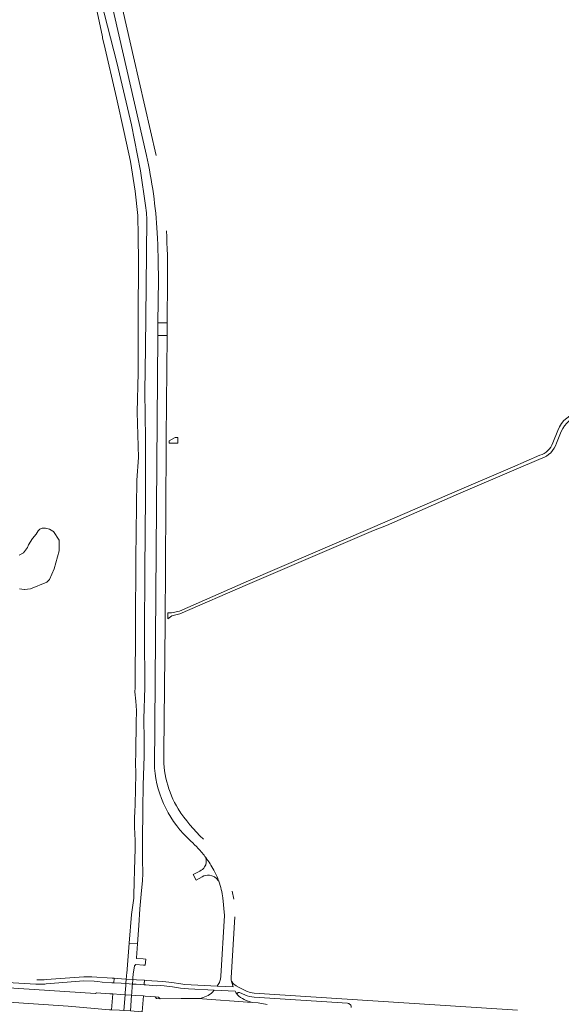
# Model space of a CAD drawing. Header units: metres. Extents: x 166325 to 190320, y 381923 to 404576.
# Tile 231 of 256: x 171992 to 172257, y 388101 to 388583. Entities that reach past the tile are written whole.
import ezdxf

# ---------------------------------------------------------------- set-up
doc = ezdxf.new("R2010")
doc.units = ezdxf.units.M
for name, color, linetype, lineweight in [('B-WE-OG-WATER_BEEK-GV', 8, 'Continuous', 18), ('B-WE-OG-WATER_MEER-GV', 8, 'Continuous', 18), ('B-WE-VH-VERHARDING_ASFALT-GV', 8, 'Continuous', 18), ('B-WE-VH-VERHARDING_BETONSTRAATSTEEN-GV', 8, 'Continuous', 18), ('B-WE-VH-VERHARDING_FUNDERING_ZAND-GV', 8, 'Continuous', 18)]:
    doc.layers.add(name, color=color, linetype=linetype, lineweight=lineweight)

msp = doc.modelspace()

# ---------------------------------------------------------------- linework, layer by layer
at = {"layer": 'B-WE-OG-WATER_BEEK-GV', "flags": 128}
for points in [[(172025.409, 388605.923), (172032.003, 388574.431), (172032.115, 388573.896), (172032.839, 388570.779), (172038.919, 388544.615), (172042.676, 388527.721), (172045.71, 388513.374), (172047.977, 388498.998), (172049.39, 388487.072), (172049.502, 388476.88), (172049.673, 388464.333), (172049.546, 388437.395), (172049.473, 388409.995), (172049.096, 388390.777), (172049.638, 388368.6), (172048.844, 388357.459), (172048.343, 388319.188), (172048.224, 388286.227), (172048.006, 388255.687), (172047.928, 388253.742), (172048.357, 388249.251), (172048.698, 388244.687), (172048.57, 388238.425), (172048.522, 388234.835), (172048.362, 388228.451), (172048.387, 388223.706), (172048.275, 388219.126), (172048.307, 388213.578), (172048.127, 388206.117), (172047.977, 388198.693), (172047.823, 388195.002), (172047.749, 388192.225), (172047.775, 388187.537), (172047.968, 388180.926), (172048.058, 388177.182), (172047.87, 388171.545), (172047.745, 388166.823), (172047.569, 388160.213), (172047.428, 388154.546), (172047.38, 388152.752), (172046.175, 388144.723), (172045.066, 388130.755), (172049.138, 388130.459), (172049.789, 388139.425), (172050.355, 388147.575), (172050.999, 388154.712), (172051.594, 388161.462), (172051.744, 388164.633), (172051.701, 388171.902), (172051.562, 388180.553), (172051.783, 388196.678), (172051.983, 388208.127), (172052.418, 388222.366), (172052.362, 388230.202), (172052.356, 388240.645), (172052.687, 388255.964), (172052.575, 388282.303), (172052.806, 388313.301), (172053.044, 388349.515), (172053.021, 388377.757), (172052.793, 388400.62), (172053.1, 388422.316), (172053.391, 388452.616), (172053.693, 388485.064), (172053.632, 388488.319), (172053.13, 388491.984), (172050.566, 388508.817), (172046.233, 388531.467), (172039.088, 388561.932), (172031.441, 388591.704)], [(172048.303, 388120.238), (172052.068, 388120.003), (172052.972, 388119.947), (172053.196, 388122.918), (172052.022, 388123.011), (172048.615, 388123.28), (172048.632, 388123.495), (172049.138, 388130.459), (172045.066, 388130.755), (172043.889, 388115.947), (172043.841, 388115.31), (172043.775, 388114.435), (172043.678, 388113.155), (172043.508, 388110.922), (172043.443, 388110.056), (172043.164, 388106.383), (172043.098, 388105.512), (172042.508, 388097.734)], [(172045.7, 388097.535), (172046.267, 388105.3), (172046.331, 388106.177), (172046.599, 388109.847), (172046.662, 388110.713), (172046.825, 388112.946), (172046.919, 388114.228), (172046.983, 388115.1), (172047.021, 388115.623), (172047.646, 388119.685), (172048.303, 388120.238)]]:
    msp.add_lwpolyline(points, dxfattribs=at)
at = {"layer": 'B-WE-OG-WATER_MEER-GV', "flags": 128}
msp.add_lwpolyline([(171991.468, 388304.168), (171993.781, 388303.942), (171993.837, 388303.943), (171996.835, 388304.151), (172004.808, 388307.528), (172006.088, 388308.803), (172008.339, 388314.094), (172010.791, 388322.814), (172010.876, 388328.02), (172008.02, 388332.214), (172007.733, 388332.466), (172006.159, 388333.421), (172004.109, 388333.896), (172002.519, 388333.866), (172001.465, 388333.38), (172000.577, 388332.564), (171999.517, 388331.027), (171997.776, 388328.809), (171995.837, 388325.765), (171995.315, 388324.405), (171993.455, 388321.901), (171991.302, 388320.785)], dxfattribs=at)
at = {"layer": 'B-WE-VH-VERHARDING_ASFALT-GV', "flags": 128}
for points in [[(171809.318, 388115.9), (171820.376, 388115.787), (171833.86, 388115.669), (171906.115, 388107.225), (172015.196, 388099.906), (172035.459, 388098.174), (172036.467, 388098.111), (172037.091, 388105.915), (172036.184, 388105.976), (172035.681, 388106.006), (172029.151, 388106.415), (172028.677, 388106.017), (171975.911, 388109.531), (171911.394, 388113.802), (171901.901, 388114.692), (171824.912, 388123.819)], [(171892.78, 388118.487), (171960.404, 388112.906), (171999.358, 388110.737), (172001.918, 388110.595)], [(172004.57, 388110.781), (172022.969, 388112.218), (172027.994, 388112.117), (172029.845, 388111.968), (172031.955, 388111.646), (172036.615, 388111.379), (172037.524, 388111.318), (172037.703, 388113.552), (172036.77, 388113.614), (172026.78, 388114.231), (172022.911, 388114.262), (172004.69, 388112.957)], [(172235.172, 388097.864), (172106.241, 388106.247), (172104.353, 388106.528), (172102.442, 388107.211), (172098.851, 388109.029), (172097.517, 388109.851), (172096.309, 388110.66), (172095.829, 388111.17), (172095.302, 388111.958), (172095.043, 388112.694), (172095.278, 388111.416), (172095.945, 388109.287), (172088.112, 388109.692), (172072.409, 388110.504), (172070.436, 388110.819), (172065.99, 388111.538), (172061.525, 388112.015), (172053.519, 388112.502), (172052.571, 388112.565), (172052.465, 388110.986), (172052.421, 388110.332), (172053.291, 388110.274), (172058.298, 388109.885), (172060.301, 388109.949), (172062.293, 388109.879), (172066.26, 388109.428), (172070.209, 388108.753), (172072.196, 388108.461), (172074.185, 388108.307), (172086.629, 388107.666), (172096.905, 388107.265), (172097.217, 388106.57), (172098.047, 388105.5)], [(172098.079, 388106.193), (172098.438, 388106.581), (172099.028, 388106.575), (172101.693, 388105.423)], [(172112.692, 388100.689), (172108.291, 388101.5), (172105.299, 388101.762), (172078.654, 388103.567), (172074.115, 388103.693), (172070.81, 388103.681), (172070.623, 388103.681), (172060.232, 388103.515), (172058.482, 388103.614), (172057.751, 388104.516), (172052.913, 388104.855), (172052.058, 388104.912), (172051.539, 388097.171)], [(172106.201, 388104.295), (172151.899, 388101.343)]]:
    msp.add_lwpolyline(points, dxfattribs=at)
at = {"layer": 'B-WE-VH-VERHARDING_ASFALT-GV'}
for points in [[(172004.69, 388112.957, -0.0411741), (171999.898, 388112.827)], [(172001.918, 388110.595, 0.0324603), (172004.57, 388110.781)], [(172098.047, 388105.5, -0.3578424), (172098.079, 388106.193)], [(172101.693, 388105.423, 0.0894928), (172106.201, 388104.295)], [(172151.899, 388101.343, -0.4155295), (172153.749, 388099.211)]]:
    msp.add_lwpolyline(points, format="xyb", dxfattribs=at)
at = {"layer": 'B-WE-VH-VERHARDING_ASFALT-GV', "flags": 128}
for points in [[(172052.571, 388112.565), (172048.665, 388112.824), (172046.825, 388112.946), (172043.678, 388113.155), (172041.36, 388113.309), (172037.703, 388113.552), (172037.524, 388111.318), (172041.213, 388111.074), (172043.508, 388110.922), (172046.662, 388110.713), (172048.504, 388110.591), (172052.421, 388110.332)], [(172052.058, 388104.912), (172048.115, 388105.176), (172046.267, 388105.3), (172043.098, 388105.512), (172040.856, 388105.663), (172037.091, 388105.915), (172036.467, 388098.111), (172040.342, 388097.869), (172042.508, 388097.734), (172045.7, 388097.535), (172047.556, 388097.419), (172051.539, 388097.171)]]:
    msp.add_lwpolyline(points, close=True, dxfattribs=at)
at = {"layer": 'B-WE-VH-VERHARDING_BETONSTRAATSTEEN-GV', "flags": 128}
for points in [[(172033.1, 388686.564), (172015.371, 388682.202), (172020.612, 388660.391), (172053.56, 388516.421)], [(172058.25, 388516.303), (172047.143, 388564.631), (172023.106, 388670.289)], [(172059.381, 388455.729), (172059.198, 388434.385), (172063.74, 388434.378), (172063.929, 388455.694)], [(172063.7, 388428.253), (172059.149, 388428.286), (172058.662, 388365.484), (172057.507, 388216.41)], [(172062.043, 388224.198), (172062.638, 388287.444), (172063.248, 388373.57), (172063.282, 388378.367), (172063.7, 388428.253)], [(172079.688, 388166.033), (172076.344, 388164.275), (172077.825, 388161.543), (172080.833, 388163.271)], [(172088.717, 388161.355), (172088.949, 388161.038)], [(172096.258, 388152.275), (172095.477, 388156.187)], [(172091, 388152.851), (172091.697, 388144.269), (172089.988, 388114.648), (172089.78, 388113.046), (172089.325, 388111.62), (172089.289, 388111.524), (172088.664, 388110.445), (172088.112, 388109.692), (172095.945, 388109.287), (172095.278, 388111.416), (172095.043, 388112.694), (172094.97, 388113.091), (172094.977, 388113.701), (172096.721, 388143.571)], [(172098.047, 388105.5), (172097.217, 388106.57), (172096.905, 388107.265), (172086.629, 388107.666), (172085.929, 388106.756), (172085.214, 388106.108)], [(172078.654, 388103.567), (172105.299, 388101.762)]]:
    msp.add_lwpolyline(points, dxfattribs=at)
at = {"layer": 'B-WE-VH-VERHARDING_BETONSTRAATSTEEN-GV'}
for points in [[(172053.56, 388516.421, -0.0394253), (172058.83, 388478.58)], [(172058.83, 388478.58, -0.0145716), (172059.381, 388455.729)], [(172063.929, 388455.694, 0.0152093), (172063.29, 388479.558)], [(172069.1, 388196.438, -0.1489624), (172062.043, 388224.198)], [(172057.507, 388216.41, 0.1890153), (172075.268, 388180.683)], [(172081.431, 388181.667, -0.0579249), (172069.1, 388196.438)], [(172075.268, 388180.683, -0.0235623), (172078.893, 388177.135)], [(172078.893, 388177.135, -0.0278941), (172082.617, 388172.644)], [(172082.036, 388168.072, -0.1461111), (172079.688, 388166.033)], [(172082.617, 388172.644, -0.2228374), (172082.036, 388168.072)], [(172086.48, 388166.51, 0.0350946), (172082.617, 388172.644)], [(172080.833, 388163.271, -0.1515029), (172084.326, 388163.984)], [(172084.326, 388163.984, -0.2235902), (172088.717, 388161.355)], [(172086.48, 388166.51, -0.036685), (172088.949, 388161.038)], [(172088.949, 388161.038, -0.0520991), (172091, 388152.851)], [(172085.214, 388106.108, -0.1329672), (172078.654, 388103.567)], [(172105.299, 388101.762, -0.1465475), (172098.047, 388105.5)]]:
    msp.add_lwpolyline(points, format="xyb", dxfattribs=at)
at = {"layer": 'B-WE-VH-VERHARDING_BETONSTRAATSTEEN-GV', "flags": 128}
for points in [[(172063.74, 388434.378), (172059.198, 388434.385), (172059.149, 388428.286), (172063.7, 388428.253)], [(172068.882, 388378.267), (172067.662, 388378.279), (172064.601, 388376.671), (172064.594, 388375.561), (172068.856, 388375.533)], [(172059.431, 388104.357), (172057.751, 388104.516), (172058.482, 388103.614), (172060.232, 388103.515)]]:
    msp.add_lwpolyline(points, close=True, dxfattribs=at)
at = {"layer": 'B-WE-VH-VERHARDING_FUNDERING_ZAND-GV'}
for points in [[(172265.966, 388390.871, 0.2792487), (172254.919, 388381.761)], [(172256.531, 388381.2, -0.2583001), (172266.332, 388389.153)], [(172252.359, 388375.653, -0.2353279), (172246.077, 388369.603)], [(172246.721, 388368.037, 0.2412043), (172254.207, 388375.53)]]:
    msp.add_lwpolyline(points, format="xyb", dxfattribs=at)
at = {"layer": 'B-WE-VH-VERHARDING_FUNDERING_ZAND-GV', "flags": 128}
for points in [[(172254.919, 388381.761), (172252.359, 388375.653)], [(172254.207, 388375.53), (172256.531, 388381.2)], [(172246.077, 388369.603), (172232.665, 388363.85), (172205.564, 388352.224), (172164.151, 388334.178), (172102.366, 388307.623), (172069.731, 388293.347), (172065.807, 388292.475), (172064.046, 388292.411), (172064.027, 388289.521), (172066.018, 388291.057), (172069.932, 388291.956), (172102.985, 388306.351), (172164.603, 388332.765), (172170.937, 388335.286), (172206.164, 388350.713), (172233.265, 388362.289), (172246.721, 388368.037)]]:
    msp.add_lwpolyline(points, dxfattribs=at)

doc.saveas('drawing.dxf')
